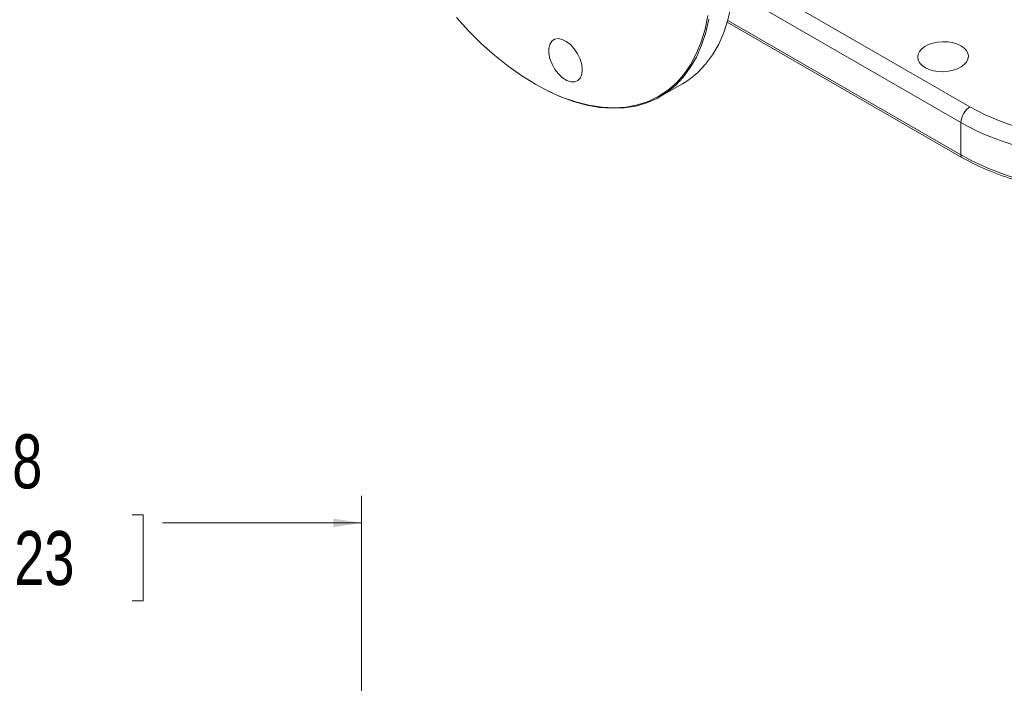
# Model space of a CAD drawing. Header units: inches. Extents: x 0.3 to 33.9, y 0.2 to 21.7.
# Tile 17 of 19: x 25.7 to 30.2, y 13.7 to 16.7. Entities that reach past the tile are written whole.
import ezdxf

# ---------------------------------------------------------------- set-up
doc = ezdxf.new("R2010")
doc.units = ezdxf.units.IN
doc.header["$MEASUREMENT"] = 0
doc.layers.add('SLD-0', color=7, linetype='Continuous', lineweight=15)
doc.styles.add('SLDTEXTSTYLE0', font='TXT', dxfattribs={"width": 0.75})
doc.dimstyles.new('SLDDIMSTYLE0', dxfattribs={"dimtxt": 0.25, "dimasz": 0.13, "dimexe": 0, "dimexo": 0.0625, "dimgap": 0.0625, "dimtad": 0, "dimtih": 1, "dimtoh": 1, "dimrnd": 1e-09, "dimzin": 12, "dimdsep": 46, "dimtxsty": 'SLDTEXTSTYLE0', "dimsah": 1, "dimcen": 0.09, "dimadec": 0, "dimazin": 3, "dimtfac": 1, "dimtofl": 0, "dimtmove": 0, "dimatfit": 3, "dimfxl": 1, "dimfrac": 2, "dimtolj": 1, "dimtzin": 12, "dimarcsym": 0})

# ---------------------------------------------------------------- blocks, each defined once
blk = doc.blocks.new('_D')
at = {"layer": 'SLD-0'}
for p, q in [((24.1595, 13.4864), (24.1595, 14.5179)), ((27.2395, 10.0304), (27.2395, 14.5179)), ((25.2204, 14.4297), (25.1696, 14.4297)), ((25.1696, 14.4297), (25.1696, 14.0329)), ((26.1786, 14.4297), (26.2294, 14.4297)), ((26.2294, 14.4297), (26.2294, 14.0329)), ((24.1595, 14.3929), (25.0809, 14.3929)), ((27.2395, 14.3929), (26.3181, 14.3929)), ((25.1696, 14.0329), (25.2204, 14.0329)), ((26.2294, 14.0329), (26.1786, 14.0329))]:
    blk.add_line(p, q, dxfattribs=at)
for points in [[(24.1595, 14.3929), (24.2895, 14.3729), (24.2895, 14.4129)], [(27.2395, 14.3929), (27.1095, 14.4129), (27.1095, 14.3729)]]:
    blk.add_solid(points, dxfattribs=at)
at = {"layer": 'SLD-0', "char_height": 0.25, "attachment_point": 1, "style": 'SLDTEXTSTYLE0'}
for s, insert in [('3.08', (25.2747, 14.8028, 0.0039)), ('78.23', (25.2839, 14.3551, 0.0039))]:
    blk.add_mtext(s, dxfattribs=dict(at, insert=insert))

msp = doc.modelspace()

# ---------------------------------------------------------------- linework, layer by layer
at = {"color": 8, "linetype": 'Continuous', "lineweight": 15}
for p, q in [((30.054, 16.3182), (28.9638, 16.9476)), ((28.9589, 16.8538), (30.0127, 16.2454)), ((30.0127, 16.0959), (28.9339, 16.7186))]:
    msp.add_line(p, q, dxfattribs=at)
at = {"color": 7, "linetype": 'Continuous', "lineweight": 15}
for p, q in [((30.0137, 16.0857), (28.9316, 16.7104)), ((28.0402, 16.4249), (28.0437, 16.4229)), ((28.6213, 16.3656), (28.7245, 16.4252)), ((30.0127, 16.2454), (30.0127, 16.0959))]:
    msp.add_line(p, q, dxfattribs=at)
at = {"color": 7, "linetype": 'Continuous', "lineweight": 15, "flags": 128}
for points in [[(28.7245, 16.4252), (28.754, 16.4441), (28.7946, 16.4769), (28.8312, 16.5154), (28.8637, 16.5594), (28.8919, 16.6086), (28.9156, 16.6628), (28.9347, 16.7215), (28.9491, 16.7844)], [(27.6782, 16.7321), (27.7357, 16.669), (27.7951, 16.6101), (27.8559, 16.5557), (27.9178, 16.5062), (27.9805, 16.4619), (28.0435, 16.423), (28.1065, 16.3897), (28.1691, 16.3623), (28.2309, 16.3409), (28.2916, 16.3257), (28.3508, 16.3167)], [(28.0437, 16.4229), (28.0945, 16.3953), (28.1575, 16.3663), (28.2199, 16.3433), (28.2811, 16.3265), (28.341, 16.3159), (28.399, 16.3116), (28.455, 16.3137), (28.5084, 16.322), (28.5591, 16.3367), (28.6066, 16.3576), (28.6508, 16.3845), (28.6913, 16.4173), (28.7279, 16.4558), (28.7605, 16.4998), (28.7887, 16.549), (28.8124, 16.6032), (28.8315, 16.6619), (28.8458, 16.7248)], [(28.3508, 16.3167), (28.4081, 16.314), (28.4632, 16.3177), (28.5157, 16.3276), (28.5654, 16.3437), (28.612, 16.366), (28.6551, 16.3943), (28.6945, 16.4284), (28.7299, 16.4682), (28.7612, 16.5133), (28.7882, 16.5636), (28.8107, 16.6186), (28.8286, 16.6782), (28.8417, 16.7418)], [(28.1112, 16.5411), (28.106, 16.5658), (28.1057, 16.5885), (28.1103, 16.6077), (28.1194, 16.6223), (28.1326, 16.6314), (28.1489, 16.6343), (28.1673, 16.6309), (28.1868, 16.6215), (28.206, 16.6065), (28.2237, 16.5869), (28.2389, 16.5641), (28.2506, 16.5393), (28.2581, 16.5142), (28.2608, 16.4903), (28.2587, 16.4692), (28.2518, 16.4521), (28.2405, 16.4402), (28.2257, 16.4342), (28.2082, 16.4344), (28.1891, 16.4409), (28.1696, 16.4532), (28.151, 16.4706), (28.1344, 16.492), (28.1208, 16.516), (28.1112, 16.5411)]]:
    msp.add_lwpolyline(points, dxfattribs=at)
at = {"color": 7, "linetype": 'Continuous', "lineweight": 15}
for centre, radius, start, end in [((30.1051, 16.2411), 0.0926, 123.5404, 177.3258), ((30.0601, 16.0956), 0.0474, 179.64, 192.0692)]:
    msp.add_arc(centre, radius, start, end, dxfattribs=at)
msp.add_ellipse((29.9297, 16.5505), major_axis=(0.1172, 0.0027), ratio=0.592198, dxfattribs=at)
for centre, major_axis, ratio, start_param, end_param in [((30.7187, 16.7221), (0.9399, 0.0219), 0.592198, 3.913199, 5.457816), ((30.7198, 16.6737), (0.9999, 0.0219), 0.591316, 3.914067, 5.458684), ((30.7198, 16.484), (0.9999, -0.0208), 0.562909, 3.938703, 5.029556)]:
    msp.add_ellipse(centre, major_axis=major_axis, ratio=ratio, start_param=start_param, end_param=end_param, dxfattribs=at)
msp.add_open_spline([(31.0205, 15.9427), (30.9818, 15.9365), (30.9072, 15.9246), (30.793, 15.9166), (30.681, 15.9155), (30.5693, 15.9217), (30.4597, 15.9352), (30.3532, 15.9556), (30.2403, 15.9857), (30.1236, 16.0275), (30.0503, 16.0663), (30.0137, 16.0857)], degree=3, knots=[0, 0, 0, 0, 0.110367, 0.212962, 0.315885, 0.418482, 0.52113, 0.624104, 0.726755, 0.863377, 1, 1, 1, 1], dxfattribs=at)

# ---------------------------------------------------------------- dimensions: what is measured, and where the dimension line sits
at = {"layer": 'SLD-0'}
dim = msp.add_linear_dim(base=(24.1595, 14.3929), p1=(27.2395, 9.9804), p2=(24.1595, 13.4364), dimstyle='SLDDIMSTYLE0', dxfattribs=at)
dim.commit()
dim.dimension.update_dxf_attribs({"geometry": '_D', "text_midpoint": (25.6995, 14.3929), "dimtype": 160})

doc.saveas('drawing.dxf')
